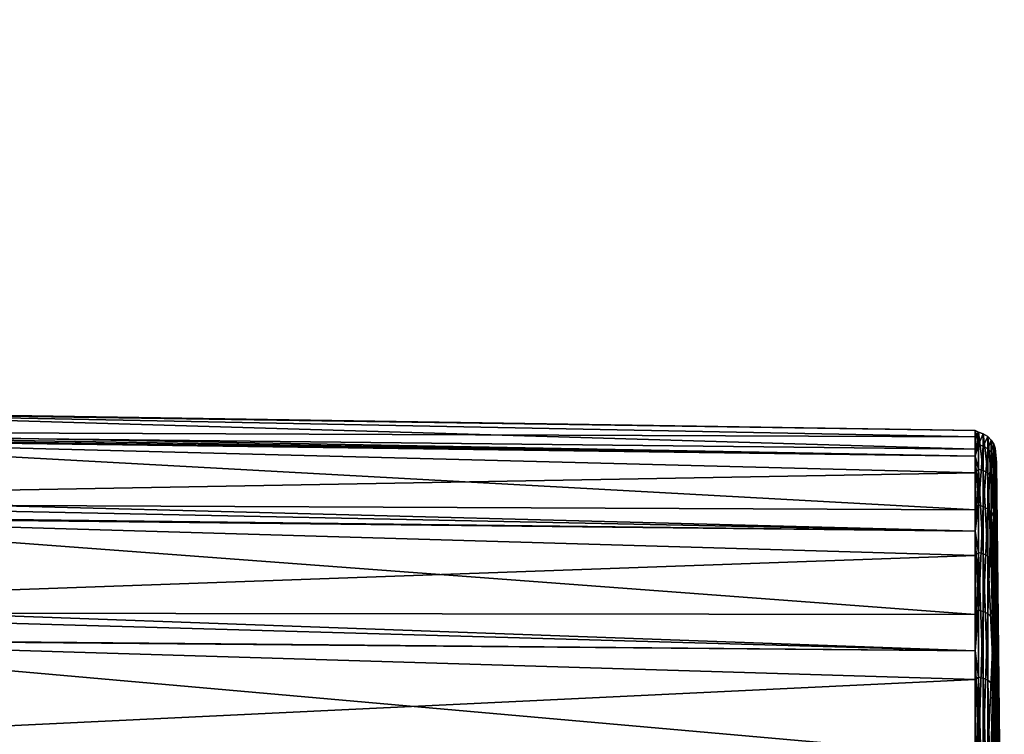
# Model space of a CAD drawing. Extents: x -0.171 to 0.171, y -0.185 to 0.
# Tile 256 of 256: x 0.142 to 0.171, y -0.066 to -0.045. Entities that reach past the tile are written whole.
import ezdxf

# ---------------------------------------------------------------- set-up
doc = ezdxf.new("R2010")
doc.units = 0
doc.layers.add('mesh', color=7, linetype='CONTINUOUS')

msp = doc.modelspace()

# ---------------------------------------------------------------- meshes
at = {"layer": 'mesh'}
mesh = msp.add_polyface(dxfattribs=at)
corners = [(0.129939, -0.045263, 0.039284), (0.13017, -0.059228, 0.032953), (0.130172, -0.059445, 0.033155), (0.129932, -0.047209, 0.016789), (0.13015, -0.059775, 0.030342), (0.130152, -0.059568, 0.030554), (0.130148, -0.06003, 0.030187), (0.130943, -0.057415, 0.043675), (0.130934, -0.057346, 0.043159), (0.130943, -0.057193, 0.042331), (0.130934, -0.057423, 0.043456), (0.130934, -0.057021, 0.03935), (0.130886, -0.05724, 0.03935), (0.130934, -0.057133, 0.037117), (0.13132, -0.056739, 0.039568), (0.170419, -0.057896, 0.043568), (0.13132, -0.057464, 0.04505), (0.13132, -0.056763, 0.039355), (0.170419, -0.057341, 0.039353), (0.129947, -0.045263, 0.061777), (0.130187, -0.05906, 0.042892), (0.13017, -0.059927, 0.046339), (0.130173, -0.059783, 0.033331), (0.130185, -0.059183, 0.035666), (0.129932, -0.045263, 0.016791), (0.130154, -0.059425, 0.030796), (0.130162, -0.058998, 0.031845), (0.12984, -0.045264, 0.016409), (0.129877, -0.059642, 0.016598), (0.129918, -0.059637, 0.016731), (0.129885, -0.059376, 0.062227), (0.129889, -0.045261, 0.06207), (0.129926, -0.059375, 0.062099), (0.129918, -0.045262, 0.061963), (0.129944, -0.059374, 0.06189), (0.130934, -0.057558, 0.034689), (0.130951, -0.05762, 0.034135), (0.130934, -0.05704, 0.039564), (0.130987, -0.056912, 0.039566), (0.130943, -0.057136, 0.036843), (0.130987, -0.057631, 0.045007), (0.131131, -0.056784, 0.039568), (0.131131, -0.057507, 0.045039), (0.131228, -0.057369, 0.034076), (0.131051, -0.057457, 0.034097), (0.170419, -0.057525, 0.037955)]
mesh.append_faces([[corners[k] for k in face] for face in [(0, 1, 2, 2), (3, 4, 5, 5), (3, 6, 4, 4), (7, 8, 9, 9), (7, 10, 8, 8), (11, 12, 13, 13), (14, 15, 16, 16), (17, 18, 14, 14), (19, 20, 21, 21), (19, 22, 23, 23), (19, 2, 22, 22), (24, 25, 26, 26), (24, 5, 25, 25), (27, 28, 29, 29), (30, 31, 32, 32), (33, 34, 32, 32), (35, 36, 13, 13), (9, 8, 37, 37), (9, 38, 7, 7), (9, 37, 38, 38), (36, 39, 13, 13), (38, 40, 7, 7), (41, 42, 38, 38), (41, 16, 42, 42), (41, 14, 16, 16), (17, 14, 41, 41), (41, 43, 17, 17), (41, 44, 43, 43), (38, 44, 41, 41), (38, 36, 44, 44), (38, 39, 36, 36), (37, 39, 38, 38), (37, 13, 39, 39), (11, 13, 37, 37), (12, 11, 37, 37), (37, 8, 12, 12), (43, 45, 17, 17)]])
mesh = msp.add_polyface(dxfattribs=at)
corners = [(0.13132, -0.068166, 0.058931), (0.170419, -0.06841, 0.058525), (0.170419, -0.071902, 0.059971), (0.13132, -0.066897, 0.058296), (0.170419, -0.066917, 0.057379), (0.13132, -0.063464, 0.055356), (0.170419, -0.063825, 0.055007), (0.13132, -0.059838, 0.050685), (0.170419, -0.060307, 0.050422), (0.170419, -0.062751, 0.053608), (0.13132, -0.057534, 0.04523), (0.170419, -0.058095, 0.045082), (0.170419, -0.059677, 0.048902), (0.13132, -0.057464, 0.04505), (0.170419, -0.057896, 0.043568), (0.13132, -0.056739, 0.039568), (0.170419, -0.057341, 0.039353), (0.13132, -0.056763, 0.039355), (0.170419, -0.057525, 0.037955), (0.13132, -0.057576, 0.033491), (0.170419, -0.05859, 0.032429), (0.170419, -0.058095, 0.033623), (0.13132, -0.059288, 0.028891), (0.170419, -0.060307, 0.028284), (0.13132, -0.05987, 0.02804), (0.170419, -0.061021, 0.027352), (0.13132, -0.06241, 0.024327), (0.170419, -0.063825, 0.023699), (0.13132, -0.063485, 0.02337), (0.170419, -0.064663, 0.023056), (0.13132, -0.066541, 0.020651), (0.170419, -0.06841, 0.020181), (0.153848, -0.069835, 0.019142), (0.154045, -0.069837, 0.019087), (0.154461, -0.069902, 0.019121), (0.15385, -0.069842, 0.019006), (0.154044, -0.06985, 0.018979), (0.153853, -0.069899, 0.018852), (0.154042, -0.069886, 0.018876), (0.155875, -0.070064, 0.018902), (0.155912, -0.070062, 0.019071), (0.156174, -0.070133, 0.018952), (0.15762, -0.070664, 0.018731), (0.155824, -0.070181, 0.018667), (0.155603, -0.070111, 0.0187), (0.157568, -0.070669, 0.018494), (0.154029, -0.070483, 0.018092), (0.157853, -0.070778, 0.018791), (0.158633, -0.071112, 0.018661), (0.156597, -0.070239, 0.019001), (0.131228, -0.062704, 0.054693), (0.131228, -0.059498, 0.05019), (0.131228, -0.057369, 0.034076), (0.13132, -0.068178, 0.019792)]
mesh.append_faces([[corners[k] for k in face] for face in [(0, 1, 2, 2), (3, 4, 1, 1), (5, 6, 4, 4), (7, 8, 9, 9), (10, 11, 12, 12), (13, 14, 11, 11), (15, 16, 14, 14), (17, 18, 16, 16), (19, 20, 21, 21), (22, 23, 20, 20), (24, 25, 23, 23), (26, 27, 25, 25), (28, 29, 27, 27), (30, 31, 29, 29), (32, 33, 34, 34), (35, 36, 33, 33), (37, 38, 36, 36), (39, 40, 34, 34), (33, 39, 34, 34), (36, 39, 33, 33), (39, 41, 40, 40), (42, 41, 39, 39), (43, 38, 44, 44), (39, 38, 43, 43), (39, 36, 38, 38), (45, 39, 43, 43), (44, 46, 43, 43), (44, 38, 46, 46), (31, 47, 48, 48), (31, 49, 47, 47), (41, 49, 31, 31), (31, 40, 41, 41), (31, 34, 40, 40), (32, 34, 31, 31), (50, 9, 6, 6), (51, 12, 8, 8), (52, 21, 18, 18), (53, 32, 31, 31)]])
mesh = msp.add_polyface(dxfattribs=at)
corners = [(0.130943, -0.058547, 0.047561), (0.130934, -0.058277, 0.046757), (0.130943, -0.058091, 0.046286), (0.130934, -0.058675, 0.047641), (0.13088, -0.058819, 0.047586), (0.13132, -0.057464, 0.04505), (0.170419, -0.058095, 0.045082), (0.13132, -0.057534, 0.04523), (0.13132, -0.059288, 0.028891), (0.170419, -0.05859, 0.032429), (0.13132, -0.057576, 0.033491), (0.13132, -0.05987, 0.02804), (0.170419, -0.060307, 0.028284), (0.130952, -0.059725, 0.050068), (0.130934, -0.057812, 0.04496), (0.130934, -0.057423, 0.043456), (0.130943, -0.057415, 0.043675), (0.130987, -0.057631, 0.045007), (0.130943, -0.058926, 0.030238), (0.130934, -0.059607, 0.029059), (0.130987, -0.059441, 0.028971), (0.130987, -0.056912, 0.039566), (0.131131, -0.057507, 0.045039), (0.130934, -0.057702, 0.033865), (0.130943, -0.058409, 0.031506), (0.130951, -0.05762, 0.034135), (0.131051, -0.057457, 0.034097), (0.131131, -0.059327, 0.028911), (0.131228, -0.057369, 0.034076), (0.131051, -0.059578, 0.050147), (0.131228, -0.059498, 0.05019), (0.130934, -0.060889, 0.026752), (0.13088, -0.057614, 0.043421), (0.130859, -0.057846, 0.034751), (0.170419, -0.060307, 0.050422), (0.13132, -0.059838, 0.050685), (0.170419, -0.059677, 0.048902), (0.170419, -0.058095, 0.033623)]
mesh.append_faces([[corners[k] for k in face] for face in [(0, 1, 2, 2), (3, 1, 0, 0), (4, 1, 3, 3), (5, 6, 7, 7), (8, 9, 10, 10), (11, 12, 8, 8), (13, 3, 0, 0), (14, 15, 16, 16), (2, 14, 17, 17), (18, 19, 20, 20), (14, 2, 1, 1), (16, 17, 14, 14), (21, 22, 17, 17), (23, 24, 25, 25), (18, 24, 23, 23), (18, 25, 24, 24), (20, 25, 18, 18), (20, 26, 25, 25), (27, 26, 20, 20), (27, 28, 26, 26), (29, 22, 30, 30), (29, 17, 22, 22), (13, 17, 29, 29), (13, 2, 17, 17), (0, 2, 13, 13), (22, 7, 30, 30), (22, 5, 7, 7), (27, 10, 28, 28), (27, 8, 10, 10), (11, 8, 27, 27), (19, 31, 20, 20), (4, 3, 13, 13), (4, 14, 1, 1), (32, 15, 14, 14), (33, 23, 25, 25), (30, 34, 35, 35), (7, 36, 30, 30), (10, 37, 28, 28)]])
mesh = msp.add_polyface(dxfattribs=at)
corners = [(0.17101, -0.058009, 0.037097), (0.17101, -0.057968, 0.037973), (0.170968, -0.057747, 0.03796), (0.170968, -0.058105, 0.043518), (0.17101, -0.058291, 0.043485), (0.17101, -0.058384, 0.044175), (0.17101, -0.058038, 0.041608), (0.170519, -0.057396, 0.037937), (0.170419, -0.057525, 0.037955), (0.170419, -0.058095, 0.033623), (0.170519, -0.057759, 0.043585), (0.170419, -0.057896, 0.043568), (0.170419, -0.057341, 0.039353), (0.170419, -0.058095, 0.045082), (0.170659, -0.057802, 0.043577), (0.170519, -0.059543, 0.048956), (0.170788, -0.057878, 0.043562), (0.170659, -0.059582, 0.048938), (0.170659, -0.057439, 0.03794), (0.170788, -0.057517, 0.037945), (0.170894, -0.057624, 0.037952), (0.170519, -0.058477, 0.032382), (0.170659, -0.058518, 0.032396), (0.170788, -0.058592, 0.03242), (0.170894, -0.058694, 0.032454), (0.170968, -0.058811, 0.032493), (0.17101, -0.05804, 0.036416), (0.170968, -0.057749, 0.040779), (0.170894, -0.057984, 0.043542), (0.17101, -0.057861, 0.040299), (0.171049, -0.058283, 0.041586), (0.171049, -0.058282, 0.03713), (0.171052, -0.058357, 0.039353)]
mesh.append_faces([[corners[k] for k in face] for face in [(0, 1, 2, 2), (3, 4, 5, 5), (6, 4, 3, 3), (7, 8, 9, 9), (10, 11, 12, 12), (10, 13, 11, 11), (14, 15, 10, 10), (16, 17, 14, 14), (7, 12, 8, 8), (7, 10, 12, 12), (18, 10, 7, 7), (18, 14, 10, 10), (19, 14, 18, 18), (19, 16, 14, 14), (20, 16, 19, 19), (21, 7, 9, 9), (22, 7, 21, 21), (22, 18, 7, 7), (23, 18, 22, 22), (23, 19, 18, 18), (24, 20, 19, 19), (25, 2, 20, 20), (26, 0, 2, 2), (27, 3, 28, 28), (27, 6, 3, 3), (29, 6, 27, 27), (20, 28, 16, 16), (20, 27, 28, 28), (2, 27, 20, 20), (2, 29, 27, 27), (1, 29, 2, 2), (30, 6, 29, 29), (30, 4, 6, 6), (1, 30, 29, 29), (1, 31, 30, 30), (0, 31, 1, 1), (0, 26, 31, 31), (32, 30, 31, 31)]])
mesh = msp.add_polyface(dxfattribs=at)
corners = [(0.170968, -0.058105, 0.043518), (0.17101, -0.058384, 0.044175), (0.17101, -0.058975, 0.04602), (0.17101, -0.059507, 0.04768), (0.17101, -0.060044, 0.048713), (0.170968, -0.05986, 0.048804), (0.170519, -0.058477, 0.032382), (0.170419, -0.05859, 0.032429), (0.170419, -0.060307, 0.028284), (0.170519, -0.059543, 0.048956), (0.170419, -0.059677, 0.048902), (0.170419, -0.058095, 0.045082), (0.170419, -0.060307, 0.050422), (0.170519, -0.057759, 0.043585), (0.170659, -0.057802, 0.043577), (0.170659, -0.059582, 0.048938), (0.170968, -0.059866, 0.029891), (0.17101, -0.060358, 0.029222), (0.17101, -0.058892, 0.032689), (0.170519, -0.060932, 0.027283), (0.170659, -0.060969, 0.027306), (0.170659, -0.058518, 0.032396), (0.170788, -0.061034, 0.027349), (0.170788, -0.058592, 0.03242), (0.170894, -0.061124, 0.027408), (0.170894, -0.058694, 0.032454), (0.170968, -0.058811, 0.032493), (0.17101, -0.05804, 0.036416), (0.170419, -0.058095, 0.033623), (0.170788, -0.057517, 0.037945), (0.170894, -0.057624, 0.037952), (0.170968, -0.057747, 0.03796), (0.170894, -0.057984, 0.043542), (0.170894, -0.059749, 0.048857), (0.170788, -0.059653, 0.048904), (0.170788, -0.057878, 0.043562), (0.171049, -0.059211, 0.045944), (0.171049, -0.061024, 0.050014), (0.17101, -0.058291, 0.043485), (0.171049, -0.058283, 0.041586), (0.171049, -0.059208, 0.032772), (0.171049, -0.058282, 0.03713)]
mesh.append_faces([[corners[k] for k in face] for face in [(0, 1, 2, 2), (3, 4, 5, 5), (6, 7, 8, 8), (9, 10, 11, 11), (9, 12, 10, 10), (13, 9, 11, 11), (14, 15, 9, 9), (16, 17, 18, 18), (19, 6, 8, 8), (20, 6, 19, 19), (20, 21, 6, 6), (22, 23, 21, 21), (24, 25, 23, 23), (16, 25, 24, 24), (16, 26, 25, 25), (18, 26, 16, 16), (18, 27, 26, 26), (6, 28, 7, 7), (25, 29, 23, 23), (26, 30, 25, 25), (27, 31, 26, 26), (32, 33, 34, 34), (32, 0, 33, 33), (35, 34, 15, 15), (35, 32, 34, 34), (0, 5, 33, 33), (0, 3, 5, 5), (2, 3, 0, 0), (36, 3, 2, 2), (36, 4, 3, 3), (37, 4, 36, 36), (36, 38, 39, 39), (36, 1, 38, 38), (2, 1, 36, 36), (40, 18, 17, 17), (41, 18, 40, 40), (41, 27, 18, 18)]])
mesh = msp.add_polyface(dxfattribs=at)
corners = [(0.170968, -0.062923, 0.025207), (0.17101, -0.063451, 0.024928), (0.17101, -0.062368, 0.026107), (0.170419, -0.063825, 0.055007), (0.170419, -0.062751, 0.053608), (0.170519, -0.062631, 0.053699), (0.170519, -0.066822, 0.057503), (0.170419, -0.066917, 0.057379), (0.170519, -0.064601, 0.022973), (0.170419, -0.063825, 0.023699), (0.170419, -0.064663, 0.023056), (0.170519, -0.060932, 0.027283), (0.170659, -0.06463, 0.023005), (0.170788, -0.064682, 0.023063), (0.170659, -0.060969, 0.027306), (0.170659, -0.066846, 0.057468), (0.170788, -0.062724, 0.053621), (0.170788, -0.066891, 0.057404), (0.170659, -0.069262, 0.019773), (0.170788, -0.069298, 0.019842), (0.170659, -0.062664, 0.053671), (0.170968, -0.064837, 0.023233), (0.17101, -0.06484, 0.023417), (0.170968, -0.062899, 0.053471), (0.17101, -0.066248, 0.056475), (0.170968, -0.067023, 0.057215), (0.17101, -0.063465, 0.053906), (0.17101, -0.063043, 0.053352), (0.170968, -0.061214, 0.05121), (0.170788, -0.061034, 0.027349), (0.170894, -0.066952, 0.057316), (0.170894, -0.069348, 0.019937), (0.170968, -0.066985, 0.021517), (0.171049, -0.066956, 0.056598), (0.171049, -0.063644, 0.053618), (0.171049, -0.063637, 0.025096), (0.171049, -0.066947, 0.022114), (0.171277, -0.079479, 0.039353), (0.171049, -0.059211, 0.045944), (0.171049, -0.058283, 0.041586), (0.171049, -0.061024, 0.050014), (0.171049, -0.058282, 0.03713), (0.171049, -0.059208, 0.032772), (0.171052, -0.058357, 0.039353)]
mesh.append_faces([[corners[k] for k in face] for face in [(0, 1, 2, 2), (3, 4, 5, 5), (6, 7, 3, 3), (8, 9, 10, 10), (8, 11, 9, 9), (12, 11, 8, 8), (13, 14, 12, 12), (15, 16, 17, 17), (18, 12, 8, 8), (19, 13, 12, 12), (20, 15, 6, 6), (20, 16, 15, 15), (5, 6, 3, 3), (5, 20, 6, 6), (21, 1, 0, 0), (21, 22, 1, 1), (23, 24, 25, 25), (23, 26, 24, 24), (23, 27, 26, 26), (28, 27, 23, 23), (21, 29, 13, 13), (17, 23, 30, 30), (17, 16, 23, 23), (31, 21, 13, 13), (32, 22, 21, 21), (30, 23, 25, 25), (33, 26, 34, 34), (33, 24, 26, 26), (26, 27, 34, 34), (35, 2, 1, 1), (35, 22, 36, 36), (1, 22, 35, 35), (37, 38, 39, 39), (37, 40, 38, 38), (37, 34, 40, 40), (37, 41, 42, 42), (37, 43, 41, 41)]])
mesh = msp.add_polyface(dxfattribs=at)
corners = [(0.170968, -0.067023, 0.057215), (0.17101, -0.067138, 0.057044), (0.17101, -0.069491, 0.058548), (0.170968, -0.069405, 0.020047), (0.17101, -0.069509, 0.020248), (0.17101, -0.067833, 0.021115), (0.170968, -0.071961, 0.05979), (0.17101, -0.072037, 0.059593), (0.17101, -0.07311, 0.060033), (0.17101, -0.070698, 0.019633), (0.17101, -0.071318, 0.019312), (0.170968, -0.07194, 0.018923), (0.17101, -0.074671, 0.018284), (0.17101, -0.066789, 0.056821), (0.17101, -0.066248, 0.056475), (0.170968, -0.066985, 0.021517), (0.17101, -0.066802, 0.021908), (0.170968, -0.069425, 0.058669), (0.17101, -0.070712, 0.059049), (0.170894, -0.066952, 0.057316), (0.170894, -0.071919, 0.059906), (0.17101, -0.06484, 0.023417), (0.171049, -0.070815, 0.058825), (0.171049, -0.075053, 0.060201), (0.171049, -0.066956, 0.056598), (0.171049, -0.066947, 0.022114), (0.171049, -0.070805, 0.019885), (0.171277, -0.079479, 0.039353), (0.171049, -0.063644, 0.053618), (0.171049, -0.063637, 0.025096), (0.171049, -0.061019, 0.028701), (0.171049, -0.059208, 0.032772), (0.171049, -0.058283, 0.041586), (0.171052, -0.058357, 0.039353)]
mesh.append_faces([[corners[k] for k in face] for face in [(0, 1, 2, 2), (3, 4, 5, 5), (6, 7, 8, 8), (3, 9, 4, 4), (3, 10, 9, 9), (11, 10, 3, 3), (11, 12, 10, 10), (0, 13, 1, 1), (0, 14, 13, 13), (15, 5, 16, 16), (15, 3, 5, 5), (17, 2, 18, 18), (17, 0, 2, 2), (19, 0, 17, 17), (6, 18, 7, 7), (6, 17, 18, 18), (20, 17, 6, 6), (16, 21, 15, 15), (7, 18, 22, 22), (23, 7, 22, 22), (23, 8, 7, 7), (1, 13, 24, 24), (22, 1, 24, 24), (22, 2, 1, 1), (18, 2, 22, 22), (13, 14, 24, 24), (25, 16, 5, 5), (25, 21, 16, 16), (4, 25, 5, 5), (4, 26, 25, 25), (9, 26, 4, 4), (26, 10, 12, 12), (9, 10, 26, 26), (27, 24, 28, 28), (27, 29, 25, 25), (27, 30, 29, 29), (31, 30, 27, 27), (32, 33, 27, 27)]])
mesh = msp.add_polyface(dxfattribs=at)
corners = [(0.170519, -0.062631, 0.053699), (0.170519, -0.059543, 0.048956), (0.170659, -0.059582, 0.048938), (0.170968, -0.062923, 0.025207), (0.17101, -0.062368, 0.026107), (0.170968, -0.061227, 0.027475), (0.17101, -0.060781, 0.028566), (0.17101, -0.060358, 0.029222), (0.17101, -0.061409, 0.027593), (0.170968, -0.05986, 0.048804), (0.17101, -0.060792, 0.050149), (0.170968, -0.061214, 0.05121), (0.17101, -0.060044, 0.048713), (0.17101, -0.061204, 0.05094), (0.17101, -0.063043, 0.053352), (0.170519, -0.060932, 0.027283), (0.170419, -0.061021, 0.027352), (0.170419, -0.063825, 0.023699), (0.170419, -0.060307, 0.050422), (0.170419, -0.062751, 0.053608), (0.170659, -0.06463, 0.023005), (0.170659, -0.060969, 0.027306), (0.170788, -0.064682, 0.023063), (0.170788, -0.061034, 0.027349), (0.170968, -0.059866, 0.029891), (0.170894, -0.061124, 0.027408), (0.170419, -0.060307, 0.028284), (0.170659, -0.058518, 0.032396), (0.170788, -0.058592, 0.03242), (0.170788, -0.059653, 0.048904), (0.170788, -0.062724, 0.053621), (0.170659, -0.062664, 0.053671), (0.170894, -0.059749, 0.048857), (0.170968, -0.064837, 0.023233), (0.170968, -0.062899, 0.053471), (0.171049, -0.063644, 0.053618), (0.171049, -0.061024, 0.050014), (0.171049, -0.059208, 0.032772), (0.171049, -0.061019, 0.028701), (0.171049, -0.063637, 0.025096)]
mesh.append_faces([[corners[k] for k in face] for face in [(0, 1, 2, 2), (3, 4, 5, 5), (5, 6, 7, 7), (5, 8, 6, 6), (4, 8, 5, 5), (9, 10, 11, 11), (9, 12, 10, 10), (11, 13, 14, 14), (10, 13, 11, 11), (15, 16, 17, 17), (0, 18, 1, 1), (0, 19, 18, 18), (20, 21, 15, 15), (22, 23, 21, 21), (24, 5, 7, 7), (25, 5, 24, 24), (25, 3, 5, 5), (15, 26, 16, 16), (23, 27, 21, 21), (25, 28, 23, 23), (29, 30, 31, 31), (29, 32, 30, 30), (2, 31, 0, 0), (2, 29, 31, 31), (32, 9, 11, 11), (33, 25, 23, 23), (32, 34, 30, 30), (33, 3, 25, 25), (32, 11, 34, 34), (35, 13, 36, 36), (35, 14, 13, 13), (36, 10, 12, 12), (13, 10, 36, 36), (37, 7, 38, 38), (39, 8, 4, 4), (38, 8, 39, 39), (38, 6, 8, 8), (7, 6, 38, 38)]])
mesh = msp.add_polyface(dxfattribs=at)
corners = [(0.130934, -0.059876, 0.05031), (0.130943, -0.061152, 0.052377), (0.130943, -0.061983, 0.053474), (0.13132, -0.063464, 0.055356), (0.170419, -0.066917, 0.057379), (0.13132, -0.066897, 0.058296), (0.13132, -0.06241, 0.024327), (0.170419, -0.061021, 0.027352), (0.13132, -0.05987, 0.02804), (0.13132, -0.063485, 0.02337), (0.170419, -0.063825, 0.023699), (0.13132, -0.066541, 0.020651), (0.170419, -0.064663, 0.023056), (0.130987, -0.062825, 0.054582), (0.130934, -0.064868, 0.056408), (0.130934, -0.062958, 0.054457), (0.130952, -0.059725, 0.050068), (0.130987, -0.06254, 0.024441), (0.130943, -0.060937, 0.026635), (0.130934, -0.062677, 0.024559), (0.130987, -0.066639, 0.020794), (0.130943, -0.065576, 0.021683), (0.130934, -0.066724, 0.02092), (0.130943, -0.064534, 0.022555), (0.130943, -0.063546, 0.023489), (0.13096, -0.067049, 0.058069), (0.131131, -0.066922, 0.058258), (0.131131, -0.062443, 0.024357), (0.131131, -0.066566, 0.020688), (0.131228, -0.062704, 0.054693), (0.131051, -0.059578, 0.050147), (0.131228, -0.059498, 0.05019), (0.13132, -0.059838, 0.050685), (0.131131, -0.059327, 0.028911), (0.130987, -0.059441, 0.028971), (0.130934, -0.060889, 0.026752), (0.170419, -0.063825, 0.055007), (0.170419, -0.062751, 0.053608)]
mesh.append_faces([[corners[k] for k in face] for face in [(0, 1, 2, 2), (3, 4, 5, 5), (6, 7, 8, 8), (9, 10, 6, 6), (11, 12, 9, 9), (13, 14, 15, 15), (16, 2, 1, 1), (16, 1, 0, 0), (17, 18, 19, 19), (20, 21, 22, 22), (20, 23, 21, 21), (24, 23, 20, 20), (25, 13, 26, 26), (25, 14, 13, 13), (24, 17, 19, 19), (20, 17, 24, 24), (20, 27, 17, 17), (28, 27, 20, 20), (13, 29, 26, 26), (2, 13, 15, 15), (16, 13, 2, 2), (30, 13, 16, 16), (30, 29, 13, 13), (31, 29, 30, 30), (31, 32, 29, 29), (26, 3, 5, 5), (29, 3, 26, 26), (33, 27, 8, 8), (33, 17, 27, 27), (34, 17, 33, 33), (34, 18, 17, 17), (34, 35, 18, 18), (27, 6, 8, 8), (27, 9, 6, 6), (28, 9, 27, 27), (28, 11, 9, 9), (29, 36, 3, 3), (32, 37, 29, 29)]])
mesh = msp.add_polyface(dxfattribs=at)
corners = [(0.170519, -0.069242, 0.019735), (0.170419, -0.069277, 0.019821), (0.170419, -0.073749, 0.017969), (0.170519, -0.064601, 0.022973), (0.170419, -0.064663, 0.023056), (0.170419, -0.06841, 0.020181), (0.170419, -0.071902, 0.059971), (0.170519, -0.07184, 0.06012), (0.170419, -0.073749, 0.060736), (0.170419, -0.06841, 0.058525), (0.170519, -0.074553, 0.01778), (0.170659, -0.074563, 0.017822), (0.170659, -0.069262, 0.019773), (0.170788, -0.07458, 0.017898), (0.170788, -0.069298, 0.019842), (0.170894, -0.074604, 0.018003), (0.170894, -0.069348, 0.019937), (0.170968, -0.069405, 0.020047), (0.170968, -0.066985, 0.021517), (0.170968, -0.07194, 0.018923), (0.170659, -0.06463, 0.023005), (0.170788, -0.064682, 0.023063), (0.170894, -0.071919, 0.059906), (0.170894, -0.066952, 0.057316), (0.170968, -0.069425, 0.058669), (0.170788, -0.071882, 0.060007), (0.170788, -0.066891, 0.057404), (0.170659, -0.071855, 0.06008), (0.170659, -0.066846, 0.057468), (0.170519, -0.066822, 0.057503), (0.170419, -0.066917, 0.057379), (0.159865, -0.072035, 0.018345), (0.160988, -0.073008, 0.01803), (0.158633, -0.071112, 0.018661), (0.159225, -0.07148, 0.018525), (0.161554, -0.073715, 0.017841), (0.161494, -0.073613, 0.017863), (0.170965, -0.076825, 0.060965), (0.170968, -0.071961, 0.05979), (0.170787, -0.076797, 0.061194), (0.170561, -0.076784, 0.061307), (0.170968, -0.064837, 0.023233), (0.161196, -0.073257, 0.017961)]
mesh.append_faces([[corners[k] for k in face] for face in [(0, 1, 2, 2), (3, 4, 5, 5), (6, 7, 8, 8), (6, 9, 7, 7), (10, 0, 2, 2), (11, 12, 0, 0), (13, 14, 12, 12), (15, 16, 14, 14), (16, 17, 18, 18), (16, 19, 17, 17), (15, 19, 16, 16), (0, 5, 1, 1), (0, 3, 5, 5), (12, 3, 0, 0), (14, 20, 12, 12), (16, 21, 14, 14), (22, 23, 24, 24), (25, 23, 22, 22), (25, 26, 23, 23), (27, 26, 25, 25), (27, 28, 26, 26), (7, 28, 27, 27), (7, 29, 28, 28), (9, 29, 7, 7), (9, 30, 29, 29), (31, 32, 5, 5), (33, 34, 5, 5), (1, 35, 2, 2), (1, 36, 35, 35), (5, 36, 1, 1), (37, 22, 38, 38), (22, 39, 25, 25), (27, 40, 7, 7), (25, 39, 27, 27), (18, 41, 16, 16), (5, 42, 36, 36), (32, 42, 5, 5)]])

doc.saveas('drawing.dxf')
